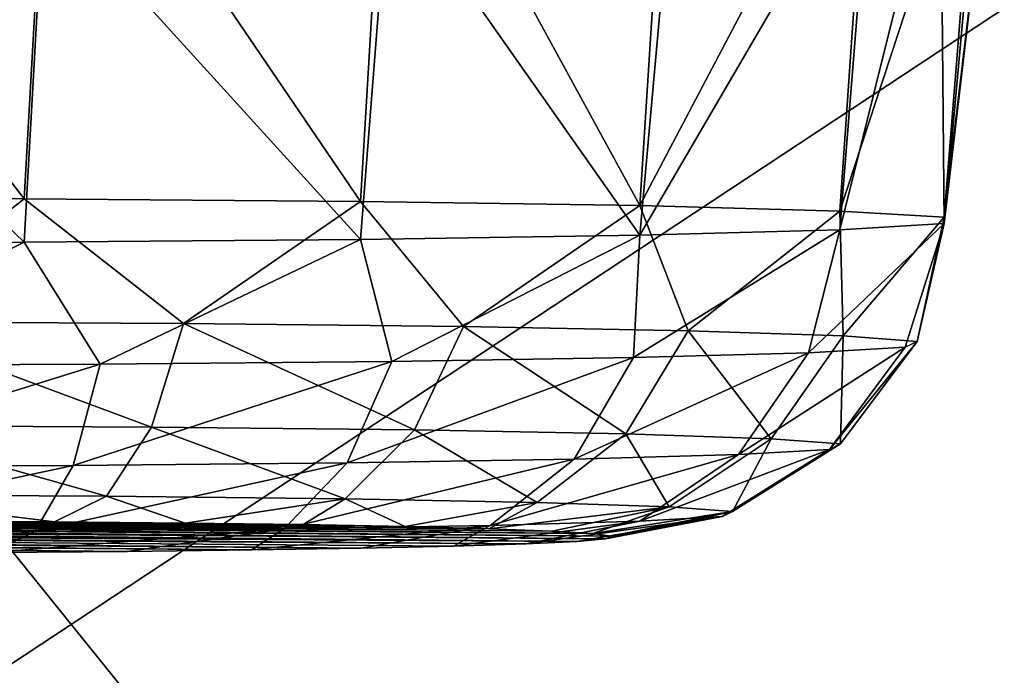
# Model space of a CAD drawing. Header units: millimetres. Extents: x -24 to 72, y 0 to 310.
# Tile 77 of 251: x -8.932 to -8.08, y 267.531 to 268.098. Entities that reach past the tile are written whole.
import ezdxf

# ---------------------------------------------------------------- set-up
doc = ezdxf.new("R2010")
doc.units = ezdxf.units.MM
doc.header["$LTSCALE"] = 65.185185
for name, color, linetype in [('264', 7, 'CONTINUOUS'), ('265', 7, 'CONTINUOUS'), ('266', 7, 'CONTINUOUS'), ('267', 7, 'CONTINUOUS'), ('268', 7, 'CONTINUOUS'), ('27', 7, 'CONTINUOUS'), ('31', 7, 'CONTINUOUS')]:
    doc.layers.add(name, color=color, linetype=linetype)

msp = doc.modelspace()

# ---------------------------------------------------------------- linework, layer by layer
at = {"layer": '264', "color": 7, "linetype": 'CONTINUOUS'}
for points in [[(-9.75793, 267.66173, 209.24346), (-9.85265, 267.66019, 209.15521), (-8.42483, 267.64881, 208.50325), (-9.75793, 267.66173, 209.24346)], [(-9.65052, 267.663, 209.31585), (-9.75793, 267.66173, 209.24346), (-8.42014, 267.65107, 208.63261), (-9.65052, 267.663, 209.31585)], [(-8.42014, 267.65107, 208.63261), (-9.75793, 267.66173, 209.24346), (-8.42483, 267.64881, 208.50325), (-8.42014, 267.65107, 208.63261)], [(-9.53308, 267.66395, 209.37054), (-9.65052, 267.663, 209.31585), (-8.43577, 267.65331, 208.76118), (-9.53308, 267.66395, 209.37054)], [(-8.43577, 267.65331, 208.76118), (-9.65052, 267.663, 209.31585), (-8.42014, 267.65107, 208.63261), (-8.43577, 267.65331, 208.76118)], [(-9.40858, 267.66457, 209.40617), (-9.53308, 267.66395, 209.37054), (-8.47134, 267.65549, 208.88574), (-9.40858, 267.66457, 209.40617)], [(-8.47134, 267.65549, 208.88574), (-9.53308, 267.66395, 209.37054), (-8.43577, 267.65331, 208.76118), (-8.47134, 267.65549, 208.88574)], [(-9.28, 267.66485, 209.42188), (-9.40858, 267.66457, 209.40617), (-8.52594, 267.65754, 209.00314), (-9.28, 267.66485, 209.42188)], [(-8.52594, 267.65754, 209.00314), (-9.40858, 267.66457, 209.40617), (-8.47134, 267.65549, 208.88574), (-8.52594, 267.65754, 209.00314)], [(-9.15053, 267.66477, 209.41727), (-9.28, 267.66485, 209.42188), (-8.68653, 267.66107, 209.2054), (-9.15053, 267.66477, 209.41727)], [(-8.68653, 267.66107, 209.2054), (-9.28, 267.66485, 209.42188), (-8.59827, 267.65941, 209.11059), (-8.68653, 267.66107, 209.2054)], [(-8.59827, 267.65941, 209.11059), (-9.28, 267.66485, 209.42188), (-8.52594, 267.65754, 209.00314), (-8.59827, 267.65941, 209.11059)], [(-9.02344, 267.66433, 209.39248), (-9.15053, 267.66477, 209.41727), (-8.78849, 267.66246, 209.2852), (-9.02344, 267.66433, 209.39248)], [(-8.78849, 267.66246, 209.2852), (-9.15053, 267.66477, 209.41727), (-8.68653, 267.66107, 209.2054), (-8.78849, 267.66246, 209.2852)], [(-8.90175, 267.66356, 209.34809), (-9.02344, 267.66433, 209.39248), (-8.78849, 267.66246, 209.2852), (-8.90175, 267.66356, 209.34809)], [(-10.06886, 267.64985, 208.56273), (-8.73107, 267.63919, 207.95187), (-10.06418, 267.65211, 208.69209), (-10.06886, 267.64985, 208.56273)], [(-10.06418, 267.65211, 208.69209), (-8.63636, 267.64073, 208.04013), (-10.03927, 267.65433, 208.81926), (-10.06418, 267.65211, 208.69209)], [(-8.73107, 267.63919, 207.95187), (-8.63636, 267.64073, 208.04013), (-10.06418, 267.65211, 208.69209), (-8.73107, 267.63919, 207.95187)], [(-10.03927, 267.65433, 208.81926), (-8.49396, 267.64448, 208.25496), (-9.99504, 267.65644, 208.94038), (-10.03927, 267.65433, 208.81926)], [(-8.55654, 267.64251, 208.14222), (-8.49396, 267.64448, 208.25496), (-10.03927, 267.65433, 208.81926), (-8.55654, 267.64251, 208.14222)], [(-8.63636, 267.64073, 208.04013), (-8.55654, 267.64251, 208.14222), (-10.03927, 267.65433, 208.81926), (-8.63636, 267.64073, 208.04013)], [(-9.93246, 267.65841, 209.05311), (-9.99504, 267.65644, 208.94038), (-8.44973, 267.64659, 208.37608), (-9.93246, 267.65841, 209.05311)], [(-9.99504, 267.65644, 208.94038), (-8.49396, 267.64448, 208.25496), (-8.44973, 267.64659, 208.37608), (-9.99504, 267.65644, 208.94038)], [(-9.85265, 267.66019, 209.15521), (-9.93246, 267.65841, 209.05311), (-8.44973, 267.64659, 208.37608), (-9.85265, 267.66019, 209.15521)], [(-8.42483, 267.64881, 208.50325), (-9.85265, 267.66019, 209.15521), (-8.44973, 267.64659, 208.37608), (-8.42483, 267.64881, 208.50325)], [(-8.83849, 267.63792, 207.87949), (-8.73107, 267.63919, 207.95187), (-10.06886, 267.64985, 208.56273), (-8.83849, 267.63792, 207.87949)], [(-10.05323, 267.64761, 208.43416), (-8.83849, 267.63792, 207.87949), (-10.06886, 267.64985, 208.56273), (-10.05323, 267.64761, 208.43416)], [(-8.95593, 267.63697, 207.8248), (-8.83849, 267.63792, 207.87949), (-10.05323, 267.64761, 208.43416), (-8.95593, 267.63697, 207.8248)]]:
    msp.add_3dface(points, dxfattribs=at)
at = {"layer": '265', "color": 7, "linetype": 'CONTINUOUS'}
for points in [[(-8.92785, 267.94309, 209.67116), (-9.2445, 267.94389, 209.71668), (-9.06306, 267.83658, 209.6736), (-8.92785, 267.94309, 209.67116)], [(-8.78997, 267.83512, 209.58988), (-8.92785, 267.94309, 209.67116), (-9.06306, 267.83658, 209.6736), (-8.78997, 267.83512, 209.58988)], [(-8.63684, 267.94077, 209.53828), (-8.92785, 267.94309, 209.67116), (-8.78997, 267.83512, 209.58988), (-8.63684, 267.94077, 209.53828)], [(-8.54786, 267.83247, 209.43835), (-8.63684, 267.94077, 209.53828), (-8.78997, 267.83512, 209.58988), (-8.54786, 267.83247, 209.43835)], [(-8.39507, 267.93712, 209.32881), (-8.63684, 267.94077, 209.53828), (-8.54786, 267.83247, 209.43835), (-8.39507, 267.93712, 209.32881)], [(-8.35322, 267.82882, 209.22933), (-8.39507, 267.93712, 209.32881), (-8.54786, 267.83247, 209.43835), (-8.35322, 267.82882, 209.22933)], [(-8.22211, 267.93242, 209.05973), (-8.39507, 267.93712, 209.32881), (-8.35322, 267.82882, 209.22933), (-8.22211, 267.93242, 209.05973)], [(-8.21933, 267.82442, 208.97706), (-8.22211, 267.93242, 209.05973), (-8.35322, 267.82882, 209.22933), (-8.21933, 267.82442, 208.97706)], [(-8.13198, 267.92706, 208.75282), (-8.22211, 267.93242, 209.05973), (-8.21933, 267.82442, 208.97706), (-8.13198, 267.92706, 208.75282)], [(-8.15529, 267.81956, 208.69874), (-8.13198, 267.92706, 208.75282), (-8.21933, 267.82442, 208.97706), (-8.15529, 267.81956, 208.69874)], [(-8.13198, 267.92148, 208.43296), (-8.13198, 267.92706, 208.75282), (-8.15529, 267.81956, 208.69874), (-8.13198, 267.92148, 208.43296)], [(-8.22211, 267.91612, 208.12605), (-8.13198, 267.92148, 208.43296), (-8.24922, 267.80982, 208.14029), (-8.22211, 267.91612, 208.12605)], [(-8.24922, 267.80982, 208.14029), (-8.13198, 267.92148, 208.43296), (-8.16549, 267.81458, 208.41333), (-8.24922, 267.80982, 208.14029)], [(-8.16549, 267.81458, 208.41333), (-8.13198, 267.92148, 208.43296), (-8.15529, 267.81956, 208.69874), (-8.16549, 267.81458, 208.41333)], [(-8.81758, 267.7455, 209.53098), (-9.06306, 267.83658, 209.6736), (-9.07408, 267.74688, 209.60961), (-8.81758, 267.7455, 209.53098)], [(-8.78997, 267.83512, 209.58988), (-9.06306, 267.83658, 209.6736), (-8.81758, 267.7455, 209.53098), (-8.78997, 267.83512, 209.58988)], [(-8.59018, 267.74302, 209.38865), (-8.78997, 267.83512, 209.58988), (-8.81758, 267.7455, 209.53098), (-8.59018, 267.74302, 209.38865)], [(-8.54786, 267.83247, 209.43835), (-8.78997, 267.83512, 209.58988), (-8.59018, 267.74302, 209.38865), (-8.54786, 267.83247, 209.43835)], [(-8.40737, 267.73959, 209.19233), (-8.54786, 267.83247, 209.43835), (-8.59018, 267.74302, 209.38865), (-8.40737, 267.73959, 209.19233)], [(-8.35322, 267.82882, 209.22933), (-8.54786, 267.83247, 209.43835), (-8.40737, 267.73959, 209.19233), (-8.35322, 267.82882, 209.22933)], [(-8.2816, 267.73546, 208.95538), (-8.35322, 267.82882, 209.22933), (-8.40737, 267.73959, 209.19233), (-8.2816, 267.73546, 208.95538)], [(-8.21933, 267.82442, 208.97706), (-8.35322, 267.82882, 209.22933), (-8.2816, 267.73546, 208.95538), (-8.21933, 267.82442, 208.97706)], [(-8.22146, 267.73089, 208.69397), (-8.21933, 267.82442, 208.97706), (-8.2816, 267.73546, 208.95538), (-8.22146, 267.73089, 208.69397)], [(-8.15529, 267.81956, 208.69874), (-8.21933, 267.82442, 208.97706), (-8.22146, 267.73089, 208.69397), (-8.15529, 267.81956, 208.69874)], [(-8.24922, 267.80982, 208.14029), (-8.16549, 267.81458, 208.41333), (-8.30968, 267.72174, 208.16944), (-8.24922, 267.80982, 208.14029)], [(-8.30968, 267.72174, 208.16944), (-8.16549, 267.81458, 208.41333), (-8.23103, 267.72622, 208.4259), (-8.30968, 267.72174, 208.16944)], [(-8.16549, 267.81458, 208.41333), (-8.15529, 267.81956, 208.69874), (-8.23103, 267.72622, 208.4259), (-8.16549, 267.81458, 208.41333)], [(-8.23103, 267.72622, 208.4259), (-8.15529, 267.81956, 208.69874), (-8.22146, 267.73089, 208.69397), (-8.23103, 267.72622, 208.4259)], [(-9.08968, 267.68684, 209.51787), (-8.85666, 267.6856, 209.44644), (-9.07408, 267.74688, 209.60961), (-9.08968, 267.68684, 209.51787)], [(-8.85666, 267.6856, 209.44644), (-8.81758, 267.7455, 209.53098), (-9.07408, 267.74688, 209.60961), (-8.85666, 267.6856, 209.44644)], [(-8.85666, 267.6856, 209.44644), (-8.65007, 267.68334, 209.31714), (-8.81758, 267.7455, 209.53098), (-8.85666, 267.6856, 209.44644)], [(-8.65007, 267.68334, 209.31714), (-8.59018, 267.74302, 209.38865), (-8.81758, 267.7455, 209.53098), (-8.65007, 267.68334, 209.31714)], [(-8.65007, 267.68334, 209.31714), (-8.48399, 267.68023, 209.13879), (-8.59018, 267.74302, 209.38865), (-8.65007, 267.68334, 209.31714)], [(-8.48399, 267.68023, 209.13879), (-8.40737, 267.73959, 209.19233), (-8.59018, 267.74302, 209.38865), (-8.48399, 267.68023, 209.13879)], [(-8.48399, 267.68023, 209.13879), (-8.36974, 267.67647, 208.92353), (-8.40737, 267.73959, 209.19233), (-8.48399, 267.68023, 209.13879)], [(-8.36974, 267.67647, 208.92353), (-8.2816, 267.73546, 208.95538), (-8.40737, 267.73959, 209.19233), (-8.36974, 267.67647, 208.92353)], [(-8.36974, 267.67647, 208.92353), (-8.3151, 267.67232, 208.68605), (-8.2816, 267.73546, 208.95538), (-8.36974, 267.67647, 208.92353)], [(-8.3151, 267.67232, 208.68605), (-8.3238, 267.66807, 208.44251), (-8.22146, 267.73089, 208.69397), (-8.3151, 267.67232, 208.68605)], [(-8.3238, 267.66807, 208.44251), (-8.23103, 267.72622, 208.4259), (-8.22146, 267.73089, 208.69397), (-8.3238, 267.66807, 208.44251)], [(-8.3151, 267.67232, 208.68605), (-8.22146, 267.73089, 208.69397), (-8.2816, 267.73546, 208.95538), (-8.3151, 267.67232, 208.68605)], [(-8.3238, 267.66807, 208.44251), (-8.39525, 267.66401, 208.20953), (-8.23103, 267.72622, 208.4259), (-8.3238, 267.66807, 208.44251)], [(-8.39525, 267.66401, 208.20953), (-8.30968, 267.72174, 208.16944), (-8.23103, 267.72622, 208.4259), (-8.39525, 267.66401, 208.20953)], [(-9.02344, 267.66433, 209.39248), (-8.90175, 267.66356, 209.34809), (-9.08968, 267.68684, 209.51787), (-9.02344, 267.66433, 209.39248)], [(-9.08968, 267.68684, 209.51787), (-8.90175, 267.66356, 209.34809), (-8.85666, 267.6856, 209.44644), (-9.08968, 267.68684, 209.51787)], [(-8.90175, 267.66356, 209.34809), (-8.78849, 267.66246, 209.2852), (-8.85666, 267.6856, 209.44644), (-8.90175, 267.66356, 209.34809)], [(-8.85666, 267.6856, 209.44644), (-8.78849, 267.66246, 209.2852), (-8.65007, 267.68334, 209.31714), (-8.85666, 267.6856, 209.44644)], [(-8.78849, 267.66246, 209.2852), (-8.68653, 267.66107, 209.2054), (-8.65007, 267.68334, 209.31714), (-8.78849, 267.66246, 209.2852)], [(-8.68653, 267.66107, 209.2054), (-8.59827, 267.65941, 209.11059), (-8.65007, 267.68334, 209.31714), (-8.68653, 267.66107, 209.2054)], [(-8.65007, 267.68334, 209.31714), (-8.59827, 267.65941, 209.11059), (-8.48399, 267.68023, 209.13879), (-8.65007, 267.68334, 209.31714)], [(-8.59827, 267.65941, 209.11059), (-8.52594, 267.65754, 209.00314), (-8.48399, 267.68023, 209.13879), (-8.59827, 267.65941, 209.11059)], [(-8.48399, 267.68023, 209.13879), (-8.52594, 267.65754, 209.00314), (-8.36974, 267.67647, 208.92353), (-8.48399, 267.68023, 209.13879)], [(-8.52594, 267.65754, 209.00314), (-8.47134, 267.65549, 208.88574), (-8.36974, 267.67647, 208.92353), (-8.52594, 267.65754, 209.00314)], [(-8.47134, 267.65549, 208.88574), (-8.43577, 267.65331, 208.76118), (-8.36974, 267.67647, 208.92353), (-8.47134, 267.65549, 208.88574)], [(-8.36974, 267.67647, 208.92353), (-8.43577, 267.65331, 208.76118), (-8.3151, 267.67232, 208.68605), (-8.36974, 267.67647, 208.92353)], [(-8.43577, 267.65331, 208.76118), (-8.42014, 267.65107, 208.63261), (-8.3151, 267.67232, 208.68605), (-8.43577, 267.65331, 208.76118)], [(-8.42014, 267.65107, 208.63261), (-8.42483, 267.64881, 208.50325), (-8.3151, 267.67232, 208.68605), (-8.42014, 267.65107, 208.63261)], [(-8.3151, 267.67232, 208.68605), (-8.42483, 267.64881, 208.50325), (-8.3238, 267.66807, 208.44251), (-8.3151, 267.67232, 208.68605)], [(-8.44973, 267.64659, 208.37608), (-8.49396, 267.64448, 208.25496), (-8.3238, 267.66807, 208.44251), (-8.44973, 267.64659, 208.37608)], [(-8.3238, 267.66807, 208.44251), (-8.49396, 267.64448, 208.25496), (-8.39525, 267.66401, 208.20953), (-8.3238, 267.66807, 208.44251)], [(-8.42483, 267.64881, 208.50325), (-8.44973, 267.64659, 208.37608), (-8.3238, 267.66807, 208.44251), (-8.42483, 267.64881, 208.50325)]]:
    msp.add_3dface(points, dxfattribs=at)
at = {"layer": '266', "color": 7, "linetype": 'CONTINUOUS'}
for points in [[(-8.22211, 267.91612, 208.12605), (-8.24922, 267.80982, 208.14029), (-8.40077, 267.80559, 207.89821), (-8.22211, 267.91612, 208.12605)], [(-8.39507, 267.91143, 207.85696), (-8.22211, 267.91612, 208.12605), (-8.40077, 267.80559, 207.89821), (-8.39507, 267.91143, 207.85696)], [(-8.92785, 267.90545, 207.51462), (-8.63684, 267.90777, 207.6475), (-8.86213, 267.79986, 207.56973), (-8.92785, 267.90545, 207.51462)], [(-8.86213, 267.79986, 207.56973), (-8.63684, 267.90777, 207.6475), (-8.60982, 267.80219, 207.70361), (-8.86213, 267.79986, 207.56973)], [(-8.63684, 267.90777, 207.6475), (-8.39507, 267.91143, 207.85696), (-8.60982, 267.80219, 207.70361), (-8.63684, 267.90777, 207.6475)], [(-8.60982, 267.80219, 207.70361), (-8.39507, 267.91143, 207.85696), (-8.40077, 267.80559, 207.89821), (-8.60982, 267.80219, 207.70361)], [(-9.2445, 267.90466, 207.4691), (-8.92785, 267.90545, 207.51462), (-9.14049, 267.79874, 207.50571), (-9.2445, 267.90466, 207.4691)], [(-9.14049, 267.79874, 207.50571), (-8.92785, 267.90545, 207.51462), (-8.86213, 267.79986, 207.56973), (-9.14049, 267.79874, 207.50571)], [(-8.60982, 267.80219, 207.70361), (-8.40077, 267.80559, 207.89821), (-8.64838, 267.71458, 207.75929), (-8.60982, 267.80219, 207.70361)], [(-8.64838, 267.71458, 207.75929), (-8.40077, 267.80559, 207.89821), (-8.45203, 267.71777, 207.94207), (-8.64838, 267.71458, 207.75929)], [(-8.24922, 267.80982, 208.14029), (-8.30968, 267.72174, 208.16944), (-8.45203, 267.71777, 207.94207), (-8.24922, 267.80982, 208.14029)], [(-8.40077, 267.80559, 207.89821), (-8.24922, 267.80982, 208.14029), (-8.45203, 267.71777, 207.94207), (-8.40077, 267.80559, 207.89821)], [(-9.14049, 267.79874, 207.50571), (-8.86213, 267.79986, 207.56973), (-9.14681, 267.71134, 207.57341), (-9.14049, 267.79874, 207.50571)], [(-9.14681, 267.71134, 207.57341), (-8.86213, 267.79986, 207.56973), (-8.88536, 267.71238, 207.63354), (-9.14681, 267.71134, 207.57341)], [(-8.86213, 267.79986, 207.56973), (-8.60982, 267.80219, 207.70361), (-8.88536, 267.71238, 207.63354), (-8.86213, 267.79986, 207.56973)], [(-8.88536, 267.71238, 207.63354), (-8.60982, 267.80219, 207.70361), (-8.64838, 267.71458, 207.75929), (-8.88536, 267.71238, 207.63354)], [(-8.30968, 267.72174, 208.16944), (-8.39525, 267.66401, 208.20953), (-8.52457, 267.6604, 208.00298), (-8.30968, 267.72174, 208.16944)], [(-8.30968, 267.72174, 208.16944), (-8.52457, 267.6604, 208.00298), (-8.45203, 267.71777, 207.94207), (-8.30968, 267.72174, 208.16944)], [(-8.91823, 267.65551, 207.72269), (-9.15575, 267.65455, 207.66806), (-8.88536, 267.71238, 207.63354), (-8.91823, 267.65551, 207.72269)], [(-9.15575, 267.65455, 207.66806), (-9.14681, 267.71134, 207.57341), (-8.88536, 267.71238, 207.63354), (-9.15575, 267.65455, 207.66806)], [(-8.70295, 267.6575, 207.83692), (-8.91823, 267.65551, 207.72269), (-8.64838, 267.71458, 207.75929), (-8.70295, 267.6575, 207.83692)], [(-8.91823, 267.65551, 207.72269), (-8.88536, 267.71238, 207.63354), (-8.64838, 267.71458, 207.75929), (-8.91823, 267.65551, 207.72269)], [(-8.52457, 267.6604, 208.00298), (-8.70295, 267.6575, 207.83692), (-8.45203, 267.71777, 207.94207), (-8.52457, 267.6604, 208.00298)], [(-8.70295, 267.6575, 207.83692), (-8.64838, 267.71458, 207.75929), (-8.45203, 267.71777, 207.94207), (-8.70295, 267.6575, 207.83692)], [(-8.63636, 267.64073, 208.04013), (-8.73107, 267.63919, 207.95187), (-8.52457, 267.6604, 208.00298), (-8.63636, 267.64073, 208.04013)], [(-8.52457, 267.6604, 208.00298), (-8.73107, 267.63919, 207.95187), (-8.70295, 267.6575, 207.83692), (-8.52457, 267.6604, 208.00298)], [(-8.55654, 267.64251, 208.14222), (-8.63636, 267.64073, 208.04013), (-8.52457, 267.6604, 208.00298), (-8.55654, 267.64251, 208.14222)], [(-8.49396, 267.64448, 208.25496), (-8.55654, 267.64251, 208.14222), (-8.39525, 267.66401, 208.20953), (-8.49396, 267.64448, 208.25496)], [(-8.39525, 267.66401, 208.20953), (-8.55654, 267.64251, 208.14222), (-8.52457, 267.6604, 208.00298), (-8.39525, 267.66401, 208.20953)], [(-8.91823, 267.65551, 207.72269), (-9.08042, 267.63635, 207.78917), (-9.15575, 267.65455, 207.66806), (-8.91823, 267.65551, 207.72269)], [(-8.95593, 267.63697, 207.8248), (-9.08042, 267.63635, 207.78917), (-8.91823, 267.65551, 207.72269), (-8.95593, 267.63697, 207.8248)], [(-8.83849, 267.63792, 207.87949), (-8.95593, 267.63697, 207.8248), (-8.70295, 267.6575, 207.83692), (-8.83849, 267.63792, 207.87949)], [(-8.70295, 267.6575, 207.83692), (-8.95593, 267.63697, 207.8248), (-8.91823, 267.65551, 207.72269), (-8.70295, 267.6575, 207.83692)], [(-8.73107, 267.63919, 207.95187), (-8.83849, 267.63792, 207.87949), (-8.70295, 267.6575, 207.83692), (-8.73107, 267.63919, 207.95187)]]:
    msp.add_3dface(points, dxfattribs=at)
at = {"layer": '267', "color": 7, "linetype": 'CONTINUOUS'}
for points in [[(-8.36606, 268.23635, 207.84142), (-8.19514, 268.25475, 208.10782), (-8.39507, 267.91143, 207.85696), (-8.36606, 268.23635, 207.84142)], [(-8.19514, 268.25475, 208.10782), (-8.22211, 267.91612, 208.12605), (-8.39507, 267.91143, 207.85696), (-8.19514, 268.25475, 208.10782)], [(-8.61247, 268.22076, 207.62518), (-8.36606, 268.23635, 207.84142), (-8.39507, 267.91143, 207.85696), (-8.61247, 268.22076, 207.62518)], [(-8.91086, 268.20937, 207.48659), (-8.61247, 268.22076, 207.62518), (-8.63684, 267.90777, 207.6475), (-8.91086, 268.20937, 207.48659)], [(-8.61247, 268.22076, 207.62518), (-8.39507, 267.91143, 207.85696), (-8.63684, 267.90777, 207.6475), (-8.61247, 268.22076, 207.62518)], [(-9.23611, 268.20244, 207.43783), (-8.91086, 268.20937, 207.48659), (-8.92785, 267.90545, 207.51462), (-9.23611, 268.20244, 207.43783)], [(-8.91086, 268.20937, 207.48659), (-8.63684, 267.90777, 207.6475), (-8.92785, 267.90545, 207.51462), (-8.91086, 268.20937, 207.48659)], [(-9.23611, 268.20244, 207.43783), (-8.92785, 267.90545, 207.51462), (-9.2445, 267.90466, 207.4691), (-9.23611, 268.20244, 207.43783)]]:
    msp.add_3dface(points, dxfattribs=at)
at = {"layer": '268', "color": 7, "linetype": 'CONTINUOUS'}
for points in [[(-8.90555, 268.33605, 209.69347), (-9.22337, 268.32842, 209.74337), (-8.92785, 267.94309, 209.67116), (-8.90555, 268.33605, 209.69347)], [(-8.90555, 268.33605, 209.69347), (-8.92785, 267.94309, 209.67116), (-8.63684, 267.94077, 209.53828), (-8.90555, 268.33605, 209.69347)], [(-8.61316, 268.33661, 209.55726), (-8.90555, 268.33605, 209.69347), (-8.63684, 267.94077, 209.53828), (-8.61316, 268.33661, 209.55726)], [(-8.61316, 268.33661, 209.55726), (-8.63684, 267.94077, 209.53828), (-8.39507, 267.93712, 209.32881), (-8.61316, 268.33661, 209.55726)], [(-8.37004, 268.32976, 209.34548), (-8.61316, 268.33661, 209.55726), (-8.39507, 267.93712, 209.32881), (-8.37004, 268.32976, 209.34548)], [(-9.22337, 268.32842, 209.74337), (-9.2445, 267.94389, 209.71668), (-8.92785, 267.94309, 209.67116), (-9.22337, 268.32842, 209.74337)], [(-8.19549, 268.31636, 209.07544), (-8.37004, 268.32976, 209.34548), (-8.39507, 267.93712, 209.32881), (-8.19549, 268.31636, 209.07544)], [(-8.19549, 268.31636, 209.07544), (-8.39507, 267.93712, 209.32881), (-8.22211, 267.93242, 209.05973), (-8.19549, 268.31636, 209.07544)], [(-8.10213, 268.29805, 208.7659), (-8.19549, 268.31636, 209.07544), (-8.22211, 267.93242, 209.05973), (-8.10213, 268.29805, 208.7659)], [(-8.10213, 268.29805, 208.7659), (-8.22211, 267.93242, 209.05973), (-8.13198, 267.92706, 208.75282), (-8.10213, 268.29805, 208.7659)], [(-8.08887, 268.28763, 208.60179), (-8.10213, 268.29805, 208.7659), (-8.13198, 267.92706, 208.75282), (-8.08887, 268.28763, 208.60179)], [(-8.09955, 268.2767, 208.43447), (-8.08887, 268.28763, 208.60179), (-8.13198, 267.92148, 208.43296), (-8.09955, 268.2767, 208.43447)], [(-8.08887, 268.28763, 208.60179), (-8.13198, 267.92706, 208.75282), (-8.13198, 267.92148, 208.43296), (-8.08887, 268.28763, 208.60179)], [(-8.13512, 268.26559, 208.26796), (-8.09955, 268.2767, 208.43447), (-8.13198, 267.92148, 208.43296), (-8.13512, 268.26559, 208.26796)], [(-8.19514, 268.25475, 208.10782), (-8.13512, 268.26559, 208.26796), (-8.22211, 267.91612, 208.12605), (-8.19514, 268.25475, 208.10782)], [(-8.13512, 268.26559, 208.26796), (-8.13198, 267.92148, 208.43296), (-8.22211, 267.91612, 208.12605), (-8.13512, 268.26559, 208.26796)]]:
    msp.add_3dface(points, dxfattribs=at)
at = {"layer": '27', "color": 7, "linetype": 'CONTINUOUS'}
for points in [[(-9.40267, 268.21336, -11.12386), (-4.82359, 262.53863, -13.69462), (-9.46484, 262.62718, -13.01556), (-9.40267, 268.21336, -11.12386)], [(-4.78153, 268.11293, -11.76834), (-4.82359, 262.53863, -13.69462), (-9.40267, 268.21336, -11.12386), (-4.78153, 268.11293, -11.76834)]]:
    msp.add_3dface(points, dxfattribs=at)
at = {"layer": '31', "color": 7, "linetype": 'CONTINUOUS'}
for points in [[(-9.87406, 266.92335, 22.56128), (-7.53938, 268.46487, 25.45275), (-9.87647, 269.28526, 24.85297), (-9.87406, 266.92335, 22.56128)], [(-7.53609, 266.17207, 23.24898), (-7.53938, 268.46487, 25.45275), (-9.87406, 266.92335, 22.56128), (-7.53609, 266.17207, 23.24898)]]:
    msp.add_3dface(points, dxfattribs=at)

doc.saveas('drawing.dxf')
